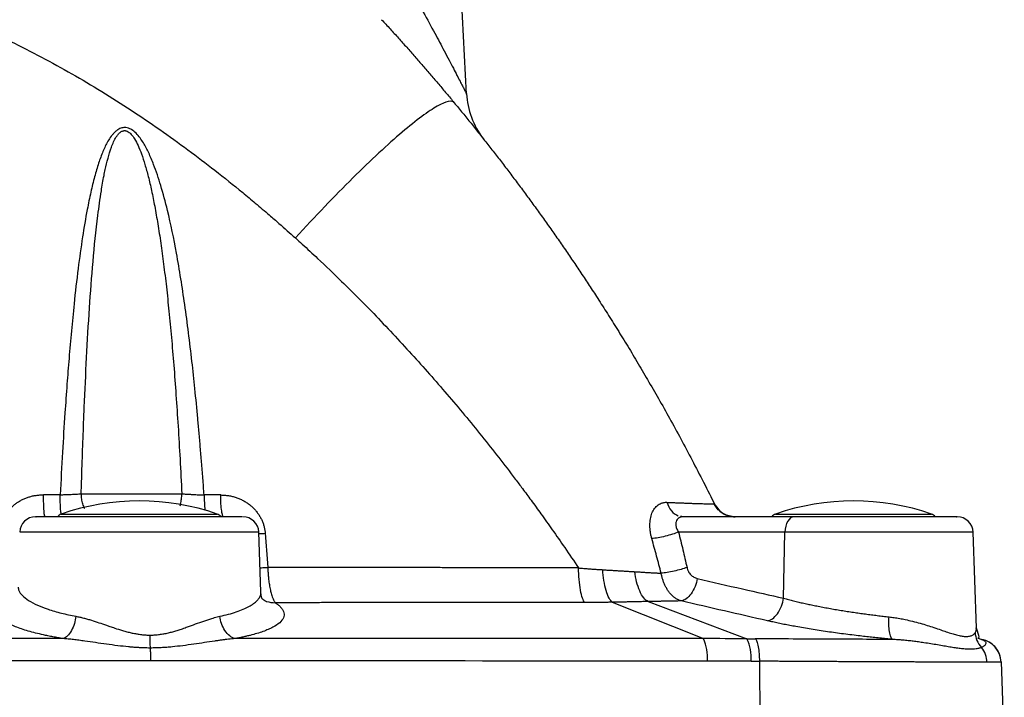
# Model space of a CAD drawing. Header units: millimetres. Extents: x 3 to 2091, y -59 to 1557.
# Tile 70 of 71: x 1921 to 2045, y 822 to 907. Entities that reach past the tile are written whole.
import ezdxf

# ---------------------------------------------------------------- set-up
doc = ezdxf.new("R2010")
doc.units = ezdxf.units.MM

msp = doc.modelspace()

# ---------------------------------------------------------------- linework, layer by layer
at = {"color": 7, "linetype": 'Continuous', "lineweight": 25}
for p, q in [((1977.13, 897.8), (1975.04, 937.67)), ((1928.58, 847.41), (1941.26, 847.41)), ((2008.68, 845.62), (2008.45, 845.96)), ((2004.43, 844.51), (2004.12, 844.57)), ((2004.14, 844.48), (2004.12, 844.54)), ((2018.4, 844.51), (2004.43, 844.51)), ((1951.22, 835.04), (1950.96, 842.59)), ((2017.25, 842.58), (2003.84, 842.58)), ((2017.08, 834.24), (2017.25, 842.58)), ((2041.38, 830.47), (2040.96, 842.58)), ((1995.5, 833.74), (2006.98, 829.15)), ((2000.01, 833.83), (2012.45, 829.14)), ((2041.36, 830.47), (2041.36, 830.53)), ((2041.38, 830.47), (2041.38, 830.47)), ((2041.51, 829.24), (2042.01, 829.05)), ((2041.93, 829.08), (2042.05, 829.06)), ((2014.03, 826.31), (2014.12, 814.51)), ((2044.29, 827.18), (2044.15, 827.44)), ((2044.48, 826.22), (2044.89, 814.51))]:
    msp.add_line(p, q, dxfattribs=at)
at = {"color": 8, "linetype": 'Continuous', "lineweight": 25}
for p, q in [((2008.45, 845.96), (2009.07, 845.16)), ((1926.06, 844.86), (1932.06, 844.86)), ((1932.06, 844.86), (1945.72, 844.86)), ((2016.06, 844.86), (2026.68, 844.86)), ((2026.68, 844.86), (2035.72, 844.86)), ((2040.96, 842.58), (2017.25, 842.58))]:
    msp.add_line(p, q, dxfattribs=at)
at = {"color": 7, "linetype": 'Continuous', "lineweight": 25, "flags": 128}
msp.add_lwpolyline([(2018.4, 844.51), (2018.18, 844.48), (2017.97, 844.37), (2017.77, 844.19), (2017.6, 843.95), (2017.46, 843.66), (2017.35, 843.33), (2017.28, 842.96), (2017.25, 842.58)], dxfattribs=at)
at = {"color": 7, "linetype": 'Continuous', "lineweight": 25}
for centre, radius, start, end in [((1935.89, 816.51), 30, 70.8777, 109.1223), ((2025.89, 816.51), 30, 70.8777, 109.1223), ((1922.82, 842.51), 2, 90, 177.7649), ((1926.39, 843.91), 1, 109.1223, 142.4569), ((1945.39, 843.91), 1, 37.7309, 70.8777), ((1948.96, 842.51), 2, 2.5286, 90), ((2016.39, 843.91), 1, 109.1223, 143.117), ((2035.39, 843.91), 1, 37.7309, 70.8777), ((2038.96, 842.51), 2, 2, 90), ((2001.89, 826.78), 5.61, 355.4175, 24.959), ((2007.64, 826.79), 5.36, 355.0174, 26.0662), ((2041.48, 826.11), 3, 2, 79.0933)]:
    msp.add_arc(centre, radius, start, end, dxfattribs=at)
for points, knots in [([(1895.21, 913.96), (1895.6, 913.83), (1896.46, 913.55), (1897.85, 913.1), (1899.74, 912.47), (1901.65, 911.82), (1904.47, 910.82), (1907.69, 909.63), (1911.8, 907.99), (1915.76, 906.29), (1921.04, 903.81), (1927.44, 900.43), (1934.9, 895.85), (1940.85, 891.68), (1945.49, 888.15), (1948.3, 885.9), (1950.58, 884), (1952.1, 882.71), (1953.78, 881.24), (1954.87, 880.27), (1955.56, 879.66)], [0, 0, 0, 0, 0.017698, 0.038555, 0.062513, 0.103068, 0.125018, 0.19042, 0.250021, 0.314768, 0.375023, 0.500008, 0.624995, 0.749986, 0.810802, 0.874991, 0.90436, 0.937494, 0.960652, 1, 1, 1, 1]), ([(1968.72, 913.42), (1968.83, 913.22), (1969.07, 912.81), (1969.41, 912.21), (1969.73, 911.63), (1970.05, 911.07), (1970.35, 910.53), (1970.64, 910.01), (1970.92, 909.51), (1971.18, 909.03), (1971.44, 908.57), (1972.1, 907.36), (1973.08, 905.56), (1974.15, 903.55), (1974.92, 902.09), (1975.46, 901.06), (1975.92, 900.16), (1976.25, 899.54), (1976.46, 899.11), (1976.61, 898.84), (1976.73, 898.6), (1976.84, 898.39), (1976.93, 898.21), (1977, 898.07), (1977.06, 897.95), (1977.1, 897.87), (1977.12, 897.82), (1977.13, 897.82), (1977.13, 897.81)], [0, 0, 0, 0, 0.031124, 0.061332, 0.090624, 0.118997, 0.146452, 0.172988, 0.198603, 0.223298, 0.247072, 0.269925, 0.410619, 0.531912, 0.600915, 0.664719, 0.723539, 0.777654, 0.802444, 0.826498, 0.849871, 0.872622, 0.894815, 0.916519, 0.93781, 0.958765, 0.979466, 1, 1, 1, 1]), ([(1966.43, 907.17), (1966.79, 906.78), (1967.5, 906.01), (1968.55, 904.85), (1969.59, 903.69), (1970.62, 902.52), (1971.63, 901.36), (1972.64, 900.19), (1973.63, 899.03), (1974.61, 897.87), (1975.26, 897.09), (1975.58, 896.7)], [0, 0, 0, 0, 0.113224, 0.22592, 0.338087, 0.449727, 0.560838, 0.671421, 0.781475, 0.891002, 1, 1, 1, 1]), ([(1977.13, 897.81), (1977.18, 896.85), (1977.38, 895.84), (1978.09, 893.9), (1978.62, 892.96), (1979.27, 892.14)], [0, 0, 0, 0, 0.5, 0.5, 1, 1, 1, 1]), ([(1975.58, 896.7), (1975.93, 896.27), (1976.64, 895.41), (1977.7, 894.11), (1978.75, 892.79), (1979.81, 891.45), (1980.87, 890.1), (1981.93, 888.72), (1982.98, 887.33), (1984.04, 885.91), (1985.1, 884.48), (1986.16, 883.02), (1987.21, 881.55), (1988.27, 880.05), (1989.32, 878.54), (1990.37, 877), (1991.42, 875.45), (1992.46, 873.87), (1993.57, 872.18), (1994.74, 870.35), (1996, 868.35), (1997.29, 866.25), (1998.62, 864.06), (1999.96, 861.77), (2001.34, 859.38), (2002.73, 856.9), (2004.15, 854.31), (2005.57, 851.62), (2007.02, 848.83), (2007.97, 846.93), (2008.45, 845.96)], [0, 0, 0, 0, 0.027376, 0.055007, 0.082892, 0.111031, 0.139425, 0.168074, 0.196977, 0.226134, 0.255546, 0.285213, 0.315134, 0.34531, 0.37574, 0.406424, 0.437364, 0.468557, 0.500006, 0.537437, 0.576473, 0.617113, 0.659358, 0.703208, 0.748662, 0.79572, 0.844383, 0.894651, 0.946523, 1, 1, 1, 1]), ([(1944.07, 847.26), (1944.01, 847.96), (1943.91, 849.33), (1943.75, 851.35), (1943.59, 853.27), (1943.43, 855.11), (1943.21, 857.56), (1942.92, 860.55), (1942.53, 864.16), (1942.11, 867.69), (1941.5, 872.26), (1940.68, 877.41), (1939.66, 882.42), (1938.67, 886.14), (1937.87, 888.56), (1937.12, 890.34), (1936.54, 891.46), (1936, 892.28), (1935.51, 892.86), (1935.01, 893.28), (1934.55, 893.5), (1934.23, 893.57), (1933.95, 893.58), (1933.7, 893.54), (1933.44, 893.45), (1933.14, 893.28), (1932.85, 893.05), (1932.58, 892.76), (1932.27, 892.38), (1931.81, 891.66), (1931.28, 890.53), (1930.73, 889.03), (1930.23, 887.31), (1929.76, 885.37), (1929.24, 882.84), (1928.7, 879.63), (1928.15, 875.65), (1927.7, 871.7), (1927.33, 867.92), (1927.04, 864.55), (1926.77, 861.11), (1926.49, 857.17), (1926.2, 852.52), (1926.02, 849.08), (1925.92, 847.28)], [0, 0, 0, 0, 0.021826, 0.042739, 0.062739, 0.081825, 0.099998, 0.139342, 0.174998, 0.21281, 0.249996, 0.318064, 0.374983, 0.408677, 0.437472, 0.453976, 0.468713, 0.476342, 0.484334, 0.49214, 0.49651, 0.499964, 0.502467, 0.505098, 0.507823, 0.511144, 0.515642, 0.519569, 0.523459, 0.531272, 0.546089, 0.562513, 0.581128, 0.601958, 0.625009, 0.66165, 0.703313, 0.750004, 0.785402, 0.821431, 0.855193, 0.892859, 0.944049, 1, 1, 1, 1]), ([(1928.58, 847.41), (1928.61, 848.44), (1928.72, 852.08), (1929.01, 859.89), (1929.44, 868.62), (1930.04, 876.68), (1930.54, 881.61), (1931.04, 885.21), (1931.37, 887.13), (1931.65, 888.5), (1931.94, 889.7), (1932.29, 890.87), (1932.65, 891.77), (1932.9, 892.25), (1933.1, 892.55), (1933.25, 892.75), (1933.46, 892.97), (1933.72, 893.13), (1933.93, 893.18), (1934.05, 893.19), (1934.15, 893.18), (1934.31, 893.15), (1934.58, 893.02), (1934.95, 892.67), (1935.36, 892.09), (1935.78, 891.25), (1936.21, 890.18), (1936.63, 888.87), (1937.05, 887.33), (1937.46, 885.57), (1937.86, 883.58), (1938.24, 881.37), (1938.62, 878.94), (1938.97, 876.3), (1939.32, 873.43), (1939.64, 870.35), (1939.95, 867.06), (1940.25, 863.54), (1940.53, 859.81), (1940.79, 855.87), (1941.04, 851.71), (1941.18, 848.87), (1941.26, 847.41)], [0, 0, 0, 0, 0.032976, 0.116343, 0.249989, 0.312557, 0.374981, 0.408426, 0.429224, 0.437477, 0.453183, 0.468723, 0.476619, 0.484346, 0.486304, 0.488262, 0.492169, 0.496091, 0.498051, 0.499061, 0.500022, 0.501218, 0.504306, 0.509516, 0.517066, 0.527007, 0.539316, 0.553969, 0.570946, 0.590233, 0.611821, 0.635702, 0.661873, 0.690329, 0.721068, 0.754087, 0.789384, 0.826958, 0.866808, 0.908932, 0.95333, 1, 1, 1, 1]), ([(1955.56, 879.66), (1955.84, 879.4), (1956.79, 878.55), (1958.74, 876.73), (1961.77, 873.83), (1965.75, 869.83), (1970.18, 865.1), (1974.72, 859.95), (1979.08, 854.7), (1982.2, 850.69), (1984.24, 847.98), (1985.32, 846.52), (1986.57, 844.8), (1987.99, 842.8), (1989.57, 840.54), (1990.66, 838.92), (1991.24, 838.06)], [0, 0, 0, 0, 0.0209709, 0.0695757, 0.1458816, 0.2499967, 0.3774337, 0.4999935, 0.6248755, 0.7499881, 0.7772226, 0.8102204, 0.8489884, 0.8935348, 0.9438687, 1, 1, 1, 1]), ([(1925.92, 847.28), (1926, 847.28), (1926.15, 847.29), (1926.38, 847.3), (1926.62, 847.31), (1926.85, 847.32), (1927.09, 847.33), (1927.35, 847.34), (1927.63, 847.35), (1927.94, 847.37), (1928.27, 847.39), (1928.48, 847.4), (1928.58, 847.41)], [0, 0, 0, 0, 0.078749, 0.159398, 0.241886, 0.326144, 0.412089, 0.499627, 0.611514, 0.732483, 0.862151, 1, 1, 1, 1]), ([(1941.26, 847.41), (1941.33, 847.4), (1941.46, 847.39), (1941.67, 847.38), (1941.87, 847.37), (1942.07, 847.36), (1942.26, 847.35), (1942.45, 847.34), (1942.69, 847.32), (1943, 847.31), (1943.36, 847.29), (1943.72, 847.27), (1943.95, 847.27), (1944.07, 847.26)], [0, 0, 0, 0, 0.080638, 0.15838, 0.233105, 0.304711, 0.373112, 0.438238, 0.500036, 0.631143, 0.758353, 0.88138, 1, 1, 1, 1]), ([(1918.29, 842.47), (1918.3, 842.54), (1918.31, 842.68), (1918.34, 842.9), (1918.37, 843.12), (1918.42, 843.33), (1918.48, 843.54), (1918.55, 843.76), (1918.62, 843.97), (1918.71, 844.17), (1918.81, 844.37), (1918.91, 844.57), (1919.03, 844.77), (1919.15, 844.96), (1919.29, 845.14), (1919.43, 845.32), (1919.58, 845.49), (1919.74, 845.66), (1919.91, 845.82), (1920.13, 846.02), (1920.42, 846.24), (1920.78, 846.48), (1921.17, 846.69), (1921.58, 846.87), (1922, 847.02), (1922.44, 847.14), (1922.89, 847.22), (1923.36, 847.27), (1923.67, 847.28), (1923.82, 847.28)], [0, 0, 0, 0, 0.02685, 0.053819, 0.080909, 0.108115, 0.135436, 0.162868, 0.19041, 0.21806, 0.245816, 0.273677, 0.30164, 0.329704, 0.357866, 0.386124, 0.414479, 0.442928, 0.471469, 0.500102, 0.553341, 0.607186, 0.661628, 0.716648, 0.772229, 0.828361, 0.885038, 0.942252, 1, 1, 1, 1]), ([(1946.16, 847.26), (1946.24, 847.26), (1946.4, 847.25), (1946.65, 847.24), (1946.9, 847.21), (1947.14, 847.18), (1947.38, 847.14), (1947.62, 847.08), (1947.86, 847.02), (1948.09, 846.95), (1948.31, 846.87), (1948.54, 846.78), (1948.76, 846.68), (1948.97, 846.57), (1949.18, 846.45), (1949.38, 846.33), (1949.58, 846.2), (1949.77, 846.06), (1949.95, 845.91), (1950.12, 845.75), (1950.29, 845.59), (1950.45, 845.42), (1950.6, 845.25), (1950.74, 845.07), (1950.88, 844.89), (1951, 844.7), (1951.12, 844.5), (1951.23, 844.31), (1951.32, 844.11), (1951.41, 843.9), (1951.49, 843.7), (1951.56, 843.49), (1951.62, 843.28), (1951.67, 843.07), (1951.71, 842.86), (1951.74, 842.64), (1951.75, 842.5), (1951.76, 842.43)], [0, 0, 0, 0, 0.030671, 0.061232, 0.091681, 0.12202, 0.152247, 0.182363, 0.212366, 0.242256, 0.272033, 0.301696, 0.331241, 0.360667, 0.389971, 0.419149, 0.448201, 0.477125, 0.50592, 0.534584, 0.563114, 0.591509, 0.619766, 0.647886, 0.675866, 0.703704, 0.731399, 0.758947, 0.786348, 0.813601, 0.840702, 0.86765, 0.894442, 0.921074, 0.947545, 0.973853, 1, 1, 1, 1]), ([(1946.51, 844.51), (1946.47, 844.51), (1946.43, 844.56), (1946.35, 844.8), (1946.31, 844.99), (1946.24, 845.5), (1946.21, 845.81), (1946.17, 846.51), (1946.16, 846.89), (1946.16, 847.26)], [0, 0, 0, 0, 0.25, 0.25, 0.5, 0.5, 0.75, 0.75, 1, 1, 1, 1]), ([(2000.48, 841.76), (2000.46, 841.83), (2000.42, 841.97), (2000.37, 842.19), (2000.33, 842.41), (2000.29, 842.62), (2000.26, 842.83), (2000.25, 843.04), (2000.23, 843.24), (2000.23, 843.52), (2000.24, 843.85), (2000.3, 844.25), (2000.38, 844.62), (2000.53, 845.08), (2000.75, 845.48), (2001.03, 845.81), (2001.26, 846.01), (2001.51, 846.16), (2001.76, 846.26), (2001.98, 846.31), (2002.18, 846.34), (2002.31, 846.34), (2002.38, 846.34)], [0, 0, 0, 0, 0.032147, 0.063929, 0.095399, 0.126614, 0.157632, 0.188512, 0.219313, 0.250095, 0.312789, 0.375134, 0.437989, 0.500088, 0.624927, 0.687657, 0.749917, 0.812192, 0.874916, 0.916684, 0.958307, 1, 1, 1, 1]), ([(2002.38, 846.34), (2002.49, 846.33), (2002.71, 846.32), (2003.02, 846.31), (2003.33, 846.3), (2003.63, 846.28), (2003.92, 846.27), (2004.21, 846.26), (2004.48, 846.25), (2004.75, 846.24), (2005, 846.23), (2005.25, 846.22), (2005.49, 846.21), (2005.72, 846.2), (2005.94, 846.2), (2006.15, 846.19), (2006.35, 846.18), (2006.6, 846.18), (2006.87, 846.17), (2007.17, 846.16), (2007.43, 846.16), (2007.66, 846.16), (2007.85, 846.15), (2008.02, 846.15), (2008.15, 846.16), (2008.25, 846.16), (2008.28, 846.17), (2008.3, 846.17)], [0, 0, 0, 0, 0.031999, 0.0638722, 0.0956248, 0.1272623, 0.1587902, 0.1902139, 0.221539, 0.2527713, 0.2839164, 0.3149802, 0.3459686, 0.3768876, 0.4077434, 0.4385422, 0.4692903, 0.4999943, 0.5556121, 0.6111168, 0.6665506, 0.7219558, 0.7773739, 0.8328464, 0.8884143, 0.9441186, 1, 1, 1, 1]), ([(2008.3, 846.17), (2008.31, 846.17), (2008.32, 846.17), (2008.33, 846.16), (2008.35, 846.14), (2008.37, 846.11), (2008.39, 846.07), (2008.42, 846.02), (2008.44, 845.98), (2008.45, 845.96)], [0, 0, 0, 0, 0.1437272, 0.2866276, 0.429021, 0.5712308, 0.7135818, 0.8563979, 1, 1, 1, 1]), ([(2008.3, 846.17), (2008.42, 845.93), (2008.57, 845.71), (2008.95, 845.29), (2009.17, 845.11), (2009.65, 844.81), (2009.91, 844.7), (2010.45, 844.55), (2010.72, 844.51), (2010.98, 844.51)], [0, 0, 0, 0, 0.25, 0.25, 0.5, 0.5, 0.75, 0.75, 1, 1, 1, 1]), ([(2010.58, 844.54), (2010.34, 844.59), (2009.86, 844.69), (2009.22, 845.05), (2008.7, 845.52), (2008.49, 845.89), (2008.39, 846.07)], [0, 0, 0, 0, 0.2473258, 0.5006035, 0.753404, 1, 1, 1, 1]), ([(2010.93, 844.51), (2010.72, 844.53), (2010.26, 844.55), (2009.62, 844.79), (2009.04, 845.16), (2008.77, 845.47), (2008.64, 845.63)], [0, 0, 0, 0, 0.226794, 0.483299, 0.743178, 1, 1, 1, 1]), ([(1948.85, 844.51), (1948.85, 844.51), (1948.88, 844.51), (1947.86, 844.51), (1946.07, 844.51), (1943.61, 844.51), (1940.59, 844.51), (1937.14, 844.51), (1933.6, 844.51), (1930.33, 844.51), (1927.49, 844.51), (1925.14, 844.51), (1923.53, 844.51), (1922.78, 844.51), (1922.89, 844.51), (1922.92, 844.51)], [0, 0, 0, 0, 0.0535673, 0.1394106, 0.2212731, 0.2999646, 0.3834401, 0.4699842, 0.5565282, 0.6400038, 0.7186953, 0.8005577, 0.8864008, 0.9732997, 1, 1, 1, 1]), ([(2004.43, 844.51), (2004.4, 844.51), (2004.35, 844.51), (2004.27, 844.5), (2004.19, 844.49), (2004.14, 844.48), (2004.12, 844.47)], [0, 0, 0, 0, 0.253468, 0.504482, 0.753254, 1, 1, 1, 1]), ([(2038.87, 844.51), (2038.89, 844.51), (2038.94, 844.51), (2038.26, 844.51), (2036.91, 844.51), (2034.97, 844.51), (2032.62, 844.51), (2029.91, 844.51), (2026.92, 844.51), (2023.85, 844.51), (2020.91, 844.51), (2019.22, 844.51), (2018.4, 844.51)], [0, 0, 0, 0, 0.052109, 0.159989, 0.267868, 0.372853, 0.473225, 0.576666, 0.683889, 0.7921, 0.898352, 1, 1, 1, 1]), ([(2003.84, 842.58), (2003.61, 842.49), (2003.35, 842.4), (2002.78, 842.22), (2002.47, 842.13), (2001.86, 841.98), (2001.55, 841.91), (2000.97, 841.81), (2000.71, 841.78), (2000.48, 841.76)], [0, 0, 0, 0, 0.25, 0.25, 0.5, 0.5, 0.75, 0.75, 1, 1, 1, 1]), ([(2003.84, 842.58), (2003.93, 842.21), (2004.12, 841.47), (2004.39, 840.35), (2004.65, 839.24), (2004.82, 838.5), (2004.91, 838.12)], [0, 0, 0, 0, 0.251456, 0.501931, 0.751441, 1, 1, 1, 1]), ([(2001.65, 837.39), (2001.56, 837.75), (2001.37, 838.48), (2001.08, 839.56), (2000.78, 840.66), (2000.58, 841.39), (2000.48, 841.76)], [0, 0, 0, 0, 0.24642, 0.495222, 0.746413, 1, 1, 1, 1]), ([(1952.08, 838.13), (1952.09, 838.06), (1952.09, 837.92), (1952.1, 837.71), (1952.12, 837.49), (1952.13, 837.27), (1952.15, 837.05), (1952.17, 836.83), (1952.21, 836.46), (1952.29, 835.92), (1952.39, 835.4), (1952.48, 835), (1952.56, 834.71), (1952.64, 834.46), (1952.72, 834.24), (1952.8, 834.06), (1952.88, 833.89), (1952.96, 833.77), (1953.01, 833.71), (1953.03, 833.68)], [0, 0, 0, 0, 0.03333, 0.067471, 0.102412, 0.138144, 0.174658, 0.211965, 0.250077, 0.365607, 0.499917, 0.554509, 0.62494, 0.704924, 0.749956, 0.821158, 0.886606, 0.946249, 1, 1, 1, 1]), ([(1991.24, 838.06), (1990.48, 838.07), (1988.98, 838.07), (1986.73, 838.07), (1984.51, 838.08), (1982.32, 838.08), (1980.15, 838.09), (1978.01, 838.09), (1975.89, 838.09), (1973.8, 838.1), (1971.07, 838.1), (1967.7, 838.11), (1963.71, 838.11), (1959.78, 838.12), (1955.91, 838.13), (1953.35, 838.13), (1952.08, 838.13)], [0, 0, 0, 0, 0.058408, 0.116097, 0.173069, 0.229327, 0.284874, 0.339711, 0.393842, 0.447268, 0.499993, 0.603306, 0.704949, 0.804937, 0.903283, 1, 1, 1, 1]), ([(1992.03, 833.7), (1991.93, 833.81), (1991.83, 834), (1991.65, 834.52), (1991.56, 834.87), (1991.42, 835.67), (1991.36, 836.13), (1991.27, 837.08), (1991.25, 837.58), (1991.24, 838.06)], [0, 0, 0, 0, 0.25, 0.25, 0.5, 0.5, 0.75, 0.75, 1, 1, 1, 1]), ([(1991.24, 838.06), (1991.41, 838.05), (1991.76, 838.02), (1992.28, 837.98), (1992.79, 837.94), (1993.3, 837.9), (1993.8, 837.87), (1994.13, 837.85), (1994.29, 837.84)], [0, 0, 0, 0, 0.1696, 0.3380065, 0.5052342, 0.6712984, 0.8362148, 1, 1, 1, 1]), ([(1995.5, 833.74), (1995.36, 833.84), (1995.22, 834.02), (1994.96, 834.52), (1994.83, 834.84), (1994.61, 835.59), (1994.52, 836.01), (1994.37, 836.91), (1994.32, 837.38), (1994.29, 837.84)], [0, 0, 0, 0, 0.25, 0.25, 0.5, 0.5, 0.75, 0.75, 1, 1, 1, 1]), ([(1994.29, 837.84), (1994.47, 837.82), (1994.82, 837.8), (1995.34, 837.77), (1995.85, 837.74), (1996.36, 837.71), (1996.86, 837.68), (1997.36, 837.65), (1997.85, 837.62), (1998.17, 837.6), (1998.34, 837.59)], [0, 0, 0, 0, 0.127386, 0.254078, 0.380081, 0.505401, 0.630046, 0.754022, 0.877337, 1, 1, 1, 1]), ([(2000.01, 833.83), (1999.83, 833.92), (1999.64, 834.08), (1999.27, 834.53), (1999.1, 834.83), (1998.8, 835.51), (1998.67, 835.9), (1998.46, 836.72), (1998.39, 837.16), (1998.34, 837.59)], [0, 0, 0, 0, 0.25, 0.25, 0.5, 0.5, 0.75, 0.75, 1, 1, 1, 1]), ([(1998.34, 837.59), (1998.5, 837.58), (1998.83, 837.56), (1999.32, 837.53), (1999.81, 837.5), (2000.28, 837.47), (2000.75, 837.45), (2001.2, 837.42), (2001.5, 837.4), (2001.65, 837.39)], [0, 0, 0, 0, 0.146583, 0.291901, 0.435968, 0.578798, 0.720403, 0.860799, 1, 1, 1, 1]), ([(2004.91, 838.12), (2004.69, 838.04), (2004.43, 837.96), (2003.88, 837.8), (2003.59, 837.73), (2002.99, 837.59), (2002.7, 837.54), (2002.14, 837.45), (2001.88, 837.41), (2001.65, 837.39)], [0, 0, 0, 0, 0.25, 0.25, 0.5, 0.5, 0.75, 0.75, 1, 1, 1, 1]), ([(2004.91, 838.12), (2004.92, 838.08), (2004.94, 837.99), (2004.98, 837.86), (2005.03, 837.74), (2005.11, 837.58), (2005.23, 837.39), (2005.39, 837.2), (2005.57, 837.03), (2005.77, 836.9), (2005.98, 836.79), (2006.13, 836.75), (2006.2, 836.73)], [0, 0, 0, 0, 0.06188, 0.123965, 0.186617, 0.250191, 0.374625, 0.500157, 0.624232, 0.750093, 0.875014, 1, 1, 1, 1]), ([(2004.18, 833.9), (2004.14, 833.92), (2004.04, 833.95), (2003.9, 834), (2003.76, 834.07), (2003.63, 834.14), (2003.5, 834.22), (2003.38, 834.3), (2003.26, 834.39), (2003.15, 834.48), (2003.05, 834.58), (2002.94, 834.68), (2002.85, 834.79), (2002.76, 834.89), (2002.67, 835), (2002.53, 835.18), (2002.36, 835.45), (2002.16, 835.81), (2001.99, 836.19), (2001.85, 836.58), (2001.74, 836.98), (2001.68, 837.26), (2001.65, 837.39)], [0, 0, 0, 0, 0.040845, 0.080903, 0.120169, 0.158643, 0.196324, 0.233213, 0.269313, 0.304628, 0.339159, 0.372913, 0.405888, 0.438075, 0.469469, 0.500067, 0.58851, 0.674931, 0.759306, 0.841603, 0.921855, 1, 1, 1, 1]), ([(2006.2, 836.73), (2006.15, 836.41), (2006.05, 836.06), (2005.79, 835.4), (2005.62, 835.08), (2005.24, 834.54), (2005.02, 834.32), (2004.59, 834.01), (2004.38, 833.93), (2004.18, 833.9)], [0, 0, 0, 0, 0.25, 0.25, 0.5, 0.5, 0.75, 0.75, 1, 1, 1, 1]), ([(2006.2, 836.73), (2008.11, 836.29), (2011.73, 835.46), (2015.36, 834.63), (2017.08, 834.24)], [0, 0, 0, 0, 0.52567, 1, 1, 1, 1]), ([(1951.45, 834.11), (1951.38, 834.21), (1951.25, 834.4), (1951.23, 834.87), (1951.22, 835.09)], [0, 0, 0, 0, 0.511873, 1, 1, 1, 1]), ([(1995.5, 833.74), (1995.31, 833.73), (1994.94, 833.73), (1994.37, 833.72), (1993.79, 833.71), (1993.21, 833.7), (1992.62, 833.7), (1992.22, 833.7), (1992.03, 833.7)], [0, 0, 0, 0, 0.164041, 0.329104, 0.495211, 0.662383, 0.83064, 1, 1, 1, 1]), ([(2000.01, 833.83), (1999.83, 833.82), (1999.47, 833.82), (1998.92, 833.8), (1998.37, 833.79), (1997.8, 833.78), (1997.24, 833.77), (1996.66, 833.76), (1996.09, 833.75), (1995.7, 833.74), (1995.5, 833.74)], [0, 0, 0, 0, 0.123327, 0.247083, 0.371293, 0.495983, 0.621175, 0.746894, 0.873162, 1, 1, 1, 1]), ([(2004.18, 833.9), (2004.04, 833.9), (2003.74, 833.89), (2003.29, 833.89), (2002.83, 833.88), (2002.37, 833.87), (2001.91, 833.86), (2001.44, 833.85), (2000.97, 833.84), (2000.49, 833.84), (2000.17, 833.83), (2000.01, 833.83)], [0, 0, 0, 0, 0.111151, 0.222321, 0.333497, 0.444666, 0.555817, 0.666937, 0.778015, 0.88904, 1, 1, 1, 1]), ([(2015.04, 831.4), (2013.24, 831.81), (2009.61, 832.65), (2006, 833.48), (2004.18, 833.9)], [0, 0, 0, 0, 0.4995561, 1, 1, 1, 1]), ([(2015.04, 831.4), (2015.24, 831.42), (2015.46, 831.51), (2015.89, 831.81), (2016.11, 832.02), (2016.5, 832.57), (2016.67, 832.89), (2016.93, 833.56), (2017.03, 833.91), (2017.08, 834.24)], [0, 0, 0, 0, 0.25, 0.25, 0.5, 0.5, 0.75, 0.75, 1, 1, 1, 1]), ([(2017.08, 834.24), (2017.18, 834.21), (2017.39, 834.15), (2017.7, 834.07), (2018.02, 833.99), (2018.34, 833.91), (2018.66, 833.83), (2018.98, 833.76), (2019.3, 833.68), (2019.63, 833.61), (2019.95, 833.54), (2020.28, 833.47), (2020.6, 833.4), (2020.93, 833.33), (2021.39, 833.24), (2022.01, 833.12), (2022.78, 832.98), (2023.55, 832.84), (2024.33, 832.71), (2025.11, 832.59), (2025.63, 832.51), (2025.89, 832.47)], [0, 0, 0, 0, 0.040455, 0.080579, 0.120372, 0.159834, 0.198965, 0.237765, 0.276235, 0.314373, 0.35218, 0.389657, 0.426803, 0.463618, 0.500102, 0.584366, 0.668248, 0.75175, 0.834874, 0.917623, 1, 1, 1, 1]), ([(1926.32, 829.15), (1926.2, 829.17), (1925.98, 829.21), (1925.65, 829.26), (1925.33, 829.32), (1925.01, 829.38), (1924.7, 829.44), (1924.39, 829.5), (1923.83, 829.62), (1923.06, 829.8), (1922.12, 830.04), (1921.25, 830.3), (1920.21, 830.67), (1919.12, 831.15), (1918.34, 831.67), (1917.91, 832.08), (1917.69, 832.4), (1917.56, 832.72), (1917.54, 832.99), (1917.58, 833.2), (1917.63, 833.36), (1917.7, 833.52), (1917.77, 833.62), (1917.8, 833.67)], [0, 0, 0, 0, 0.01782, 0.035639, 0.053466, 0.071308, 0.089174, 0.10707, 0.125005, 0.187608, 0.250051, 0.312552, 0.375066, 0.500003, 0.624936, 0.687707, 0.749952, 0.812641, 0.874996, 0.906484, 0.937788, 0.968947, 1, 1, 1, 1]), ([(1953.03, 833.68), (1953.08, 833.65), (1953.16, 833.59), (1953.28, 833.5), (1953.4, 833.41), (1953.5, 833.32), (1953.6, 833.23), (1953.69, 833.14), (1953.84, 832.97), (1954.01, 832.73), (1954.13, 832.41), (1954.15, 832.09), (1954.04, 831.67), (1953.65, 831.16), (1952.93, 830.67), (1952.16, 830.31), (1951.49, 830.04), (1950.73, 829.8), (1950.03, 829.6), (1949.42, 829.46), (1948.95, 829.35), (1948.46, 829.25), (1948.12, 829.18), (1947.94, 829.15)], [0, 0, 0, 0, 0.017725, 0.035482, 0.053279, 0.071123, 0.08902, 0.106979, 0.125007, 0.187374, 0.250052, 0.312321, 0.375067, 0.499997, 0.624932, 0.687506, 0.749946, 0.81244, 0.874997, 0.906392, 0.937664, 0.968854, 1, 1, 1, 1]), ([(1992.03, 833.7), (1991.29, 833.7), (1989.82, 833.7), (1987.61, 833.7), (1985.41, 833.7), (1983.21, 833.7), (1981.02, 833.69), (1978.83, 833.69), (1976.65, 833.69), (1974.47, 833.69), (1972.31, 833.69), (1970.14, 833.69), (1967.98, 833.69), (1965.83, 833.69), (1963.68, 833.69), (1961.54, 833.69), (1959.41, 833.69), (1957.28, 833.68), (1955.15, 833.68), (1953.74, 833.68), (1953.03, 833.68)], [0, 0, 0, 0, 0.0571436, 0.1140956, 0.1708571, 0.2274288, 0.2838118, 0.3400069, 0.396015, 0.451837, 0.5074736, 0.5629259, 0.6181945, 0.6732803, 0.7281841, 0.7829066, 0.8374487, 0.8918112, 0.9459947, 1, 1, 1, 1]), ([(1927.91, 831.97), (1927.87, 831.67), (1927.81, 831.36), (1927.61, 830.74), (1927.49, 830.44), (1927.19, 829.91), (1927.03, 829.68), (1926.67, 829.33), (1926.49, 829.22), (1926.32, 829.15)], [0, 0, 0, 0, 0.25, 0.25, 0.5, 0.5, 0.75, 0.75, 1, 1, 1, 1]), ([(1927.91, 831.97), (1927.99, 831.95), (1928.15, 831.92), (1928.39, 831.87), (1928.63, 831.81), (1928.96, 831.73), (1929.36, 831.62), (1930, 831.43), (1930.8, 831.17), (1931.57, 830.9), (1932.24, 830.67), (1932.91, 830.45), (1933.63, 830.22), (1934.33, 830.02), (1934.87, 829.89), (1935.39, 829.78), (1935.73, 829.73), (1935.89, 829.7)], [0, 0, 0, 0, 0.031537, 0.063886, 0.097058, 0.131062, 0.192497, 0.258044, 0.381006, 0.499951, 0.554069, 0.631388, 0.749938, 0.818551, 0.881854, 0.942842, 1, 1, 1, 1]), ([(1937.25, 829.6), (1937.34, 829.6), (1937.51, 829.6), (1937.76, 829.62), (1938.03, 829.64), (1938.3, 829.66), (1938.57, 829.7), (1938.85, 829.74), (1939.13, 829.79), (1939.42, 829.85), (1939.79, 829.94), (1940.25, 830.06), (1940.79, 830.22), (1941.37, 830.42), (1942.11, 830.68), (1943.01, 831.01), (1943.86, 831.31), (1944.53, 831.54), (1944.99, 831.69), (1945.38, 831.8), (1945.72, 831.9), (1945.94, 831.94), (1946.05, 831.97)], [0, 0, 0, 0, 0.025154, 0.050922, 0.077326, 0.104388, 0.132128, 0.160564, 0.189713, 0.21959, 0.25021, 0.305658, 0.367053, 0.426286, 0.500225, 0.617064, 0.739302, 0.805767, 0.866931, 0.913088, 0.957434, 1, 1, 1, 1]), ([(1947.94, 829.15), (1947.73, 829.21), (1947.5, 829.33), (1947.07, 829.68), (1946.86, 829.9), (1946.51, 830.44), (1946.37, 830.74), (1946.15, 831.36), (1946.08, 831.67), (1946.05, 831.97)], [0, 0, 0, 0, 0.25, 0.25, 0.5, 0.5, 0.75, 0.75, 1, 1, 1, 1]), ([(2030.84, 829.05), (2030.7, 829.07), (2030.43, 829.09), (2030.02, 829.13), (2029.61, 829.17), (2029.2, 829.22), (2028.79, 829.26), (2028.38, 829.3), (2027.97, 829.35), (2027.56, 829.39), (2027.15, 829.44), (2026.18, 829.55), (2024.65, 829.74), (2022.58, 830.02), (2020.57, 830.33), (2019, 830.6), (2017.87, 830.81), (2017.13, 830.95), (2016.41, 831.1), (2015.72, 831.25), (2015.27, 831.35), (2015.04, 831.4)], [0, 0, 0, 0, 0.025512, 0.050893, 0.076151, 0.101292, 0.126324, 0.151252, 0.176085, 0.200828, 0.225489, 0.250074, 0.376227, 0.500013, 0.626085, 0.749948, 0.800604, 0.850855, 0.900784, 0.950471, 1, 1, 1, 1]), ([(2025.89, 832.47), (2026.02, 832.46), (2026.27, 832.42), (2026.64, 832.37), (2027.02, 832.31), (2027.4, 832.26), (2027.77, 832.21), (2028.15, 832.16), (2028.52, 832.12), (2028.89, 832.07), (2029.26, 832.02), (2029.63, 831.98), (2030, 831.94), (2030.24, 831.91), (2030.37, 831.9)], [0, 0, 0, 0, 0.083167, 0.166363, 0.249587, 0.33284, 0.416123, 0.499437, 0.582782, 0.666159, 0.749569, 0.833011, 0.916488, 1, 1, 1, 1]), ([(2030.84, 829.05), (2030.75, 829.1), (2030.67, 829.21), (2030.52, 829.55), (2030.46, 829.77), (2030.37, 830.31), (2030.35, 830.62), (2030.33, 831.26), (2030.34, 831.59), (2030.37, 831.9)], [0, 0, 0, 0, 0.25, 0.25, 0.5, 0.5, 0.75, 0.75, 1, 1, 1, 1]), ([(2030.37, 831.9), (2030.48, 831.88), (2030.7, 831.86), (2031.03, 831.81), (2031.37, 831.76), (2031.71, 831.7), (2032.06, 831.63), (2032.6, 831.52), (2033.36, 831.35), (2034.29, 831.1), (2035.19, 830.83), (2036.06, 830.54), (2036.85, 830.27), (2037.6, 830.01), (2038.27, 829.79), (2038.91, 829.6), (2039.47, 829.48), (2039.89, 829.42), (2040.2, 829.42), (2040.42, 829.45), (2040.63, 829.49), (2040.81, 829.56), (2040.97, 829.65), (2041.11, 829.76), (2041.18, 829.85), (2041.21, 829.9)], [0, 0, 0, 0, 0.019672, 0.039805, 0.060403, 0.08147, 0.10301, 0.125027, 0.183889, 0.249994, 0.312508, 0.374991, 0.443898, 0.499958, 0.566062, 0.624977, 0.689206, 0.749978, 0.783487, 0.817665, 0.852555, 0.888197, 0.924628, 0.961885, 1, 1, 1, 1]), ([(2041.64, 829.28), (2041.68, 829.28), (2041.8, 829.31), (2041.55, 829.99), (2041.38, 830.46)], [0, 0, 0, 0, 0.309961, 1, 1, 1, 1]), ([(1937.3, 827.97), (1937.15, 827.97), (1936.85, 827.97), (1936.4, 827.99), (1935.93, 828.01), (1935.47, 828.03), (1935, 828.07), (1934.23, 828.14), (1933.15, 828.26), (1931.77, 828.45), (1930.38, 828.65), (1929.23, 828.82), (1928.3, 828.94), (1927.61, 829.03), (1926.95, 829.1), (1926.52, 829.14), (1926.32, 829.15)], [0, 0, 0, 0, 0.040476, 0.08141, 0.12282, 0.164723, 0.207136, 0.250075, 0.371374, 0.500039, 0.625693, 0.75001, 0.81669, 0.880581, 0.941684, 1, 1, 1, 1]), ([(1935.89, 829.7), (1935.99, 829.69), (1936.17, 829.66), (1936.45, 829.64), (1936.72, 829.62), (1936.99, 829.6), (1937.17, 829.6), (1937.25, 829.6)], [0, 0, 0, 0, 0.2077411, 0.4114445, 0.6112723, 0.8073966, 1, 1, 1, 1]), ([(1937.3, 827.97), (1937.29, 828.19), (1937.28, 828.45), (1937.26, 829), (1937.25, 829.3), (1937.25, 829.6)], [0, 0, 0, 0, 0.5, 0.5, 1, 1, 1, 1]), ([(1947.94, 829.15), (1947.82, 829.14), (1947.55, 829.12), (1947.15, 829.07), (1946.73, 829.03), (1946.3, 828.97), (1945.85, 828.91), (1945.12, 828.81), (1944.09, 828.65), (1942.75, 828.45), (1941.41, 828.26), (1940.27, 828.13), (1939.36, 828.05), (1938.67, 828.01), (1937.98, 827.98), (1937.53, 827.97), (1937.3, 827.97)], [0, 0, 0, 0, 0.03857, 0.078379, 0.119425, 0.16171, 0.205234, 0.249996, 0.374301, 0.499968, 0.628711, 0.749928, 0.814153, 0.877202, 0.939132, 1, 1, 1, 1]), ([(2012.45, 829.14), (2012.63, 829.14), (2012.98, 829.14), (2013.34, 829.14), (2013.51, 829.14)], [0, 0, 0, 0, 0.5, 1, 1, 1, 1]), ([(2013.51, 829.14), (2013.58, 829.07), (2013.65, 828.95), (2013.78, 828.62), (2013.83, 828.39), (2013.93, 827.87), (2013.97, 827.57), (2014.02, 826.94), (2014.03, 826.62), (2014.03, 826.31)], [0, 0, 0, 0, 0.25, 0.25, 0.5, 0.5, 0.75, 0.75, 1, 1, 1, 1]), ([(2030.84, 829.05), (2028.45, 829.06), (2025.75, 829.07), (2019.91, 829.1), (2016.76, 829.11), (2013.51, 829.14)], [0, 0, 0, 0, 0.5, 0.5, 1, 1, 1, 1]), ([(2042.01, 828.04), (2041.98, 828.03), (2041.92, 828.01), (2041.82, 827.97), (2041.7, 827.93), (2041.54, 827.9), (2041.17, 827.82), (2040.65, 827.79), (2039.95, 827.83), (2039.36, 827.89), (2038.72, 827.98), (2038.03, 828.09), (2037.28, 828.22), (2036.49, 828.36), (2035.65, 828.5), (2034.85, 828.62), (2034.1, 828.73), (2033.44, 828.82), (2032.77, 828.89), (2032.12, 828.96), (2031.48, 829.01), (2031.05, 829.04), (2030.84, 829.05)], [0, 0, 0, 0, 0.019694, 0.040551, 0.062573, 0.094521, 0.125016, 0.249949, 0.311711, 0.374919, 0.435925, 0.499979, 0.560388, 0.624928, 0.687589, 0.749956, 0.795647, 0.839723, 0.88219, 0.923053, 0.96232, 1, 1, 1, 1]), ([(2041.21, 829.9), (2041.23, 829.58), (2041.31, 829.25), (2041.57, 828.61), (2041.77, 828.31), (2042.01, 828.04)], [0, 0, 0, 0, 0.5, 0.5, 1, 1, 1, 1]), ([(2042.01, 829.05), (2042.04, 829.04), (2042.1, 829.03), (2042.18, 829), (2042.25, 828.97), (2042.32, 828.94), (2042.38, 828.9), (2042.47, 828.84), (2042.55, 828.74), (2042.58, 828.6), (2042.54, 828.46), (2042.45, 828.32), (2042.32, 828.21), (2042.18, 828.12), (2042.06, 828.07), (2042.01, 828.04)], [0, 0, 0, 0, 0.03916, 0.079318, 0.120477, 0.162639, 0.205808, 0.249985, 0.373294, 0.500046, 0.626136, 0.750016, 0.837294, 0.920634, 1, 1, 1, 1]), ([(2044.15, 827.44), (2044.08, 827.59), (2043.9, 827.97), (2043.41, 828.45), (2042.77, 828.87), (2042.28, 829), (2042.05, 829.06)], [0, 0, 0, 0, 0.172534, 0.457363, 0.735935, 1, 1, 1, 1]), ([(2044.48, 826.22), (2044.47, 826.53), (2044.41, 826.86), (2044.17, 827.49), (2043.99, 827.8), (2043.53, 828.33), (2043.26, 828.55), (2042.67, 828.89), (2042.35, 829), (2042.05, 829.06)], [0, 0, 0, 0, 0.25, 0.25, 0.5, 0.5, 0.75, 0.75, 1, 1, 1, 1]), ([(1937.33, 826.34), (1937.33, 826.39), (1937.34, 826.5), (1937.34, 826.66), (1937.34, 826.83), (1937.34, 827), (1937.34, 827.19), (1937.33, 827.41), (1937.32, 827.68), (1937.31, 827.87), (1937.3, 827.97)], [0, 0, 0, 0, 0.088805, 0.181858, 0.279194, 0.380819, 0.486705, 0.619419, 0.790374, 1, 1, 1, 1]), ([(2042.7, 826.19), (2042.69, 826.5), (2042.63, 826.83), (2042.4, 827.47), (2042.23, 827.78), (2042.01, 828.04)], [0, 0, 0, 0, 0.5, 0.5, 1, 1, 1, 1]), ([(1937.33, 826.34), (1936.56, 826.34), (1935.01, 826.34), (1932.68, 826.34), (1930.35, 826.34), (1928.03, 826.34), (1925.7, 826.34), (1923.38, 826.34), (1921.05, 826.34), (1918.73, 826.34), (1916.41, 826.34), (1914.08, 826.34), (1911.76, 826.34), (1909.44, 826.34), (1907.12, 826.34), (1904.8, 826.34), (1902.48, 826.34), (1900.16, 826.34), (1897.84, 826.34), (1895.52, 826.34), (1893.21, 826.34), (1890.11, 826.34), (1886.22, 826.34), (1881.56, 826.34), (1876.9, 826.34), (1872.25, 826.34), (1867.6, 826.34), (1862.96, 826.34), (1858.32, 826.34), (1853.69, 826.34), (1849.07, 826.34), (1846, 826.34), (1844.46, 826.34)], [0, 0, 0, 0, 0.025107, 0.050202, 0.075287, 0.100361, 0.125423, 0.150475, 0.175515, 0.200545, 0.225563, 0.250571, 0.275567, 0.300552, 0.325526, 0.35049, 0.375442, 0.400383, 0.425313, 0.450232, 0.47514, 0.500037, 0.550236, 0.600389, 0.650498, 0.700562, 0.75058, 0.800554, 0.850483, 0.900367, 0.950206, 1, 1, 1, 1]), ([(2012.98, 826.32), (2012.05, 826.32), (2010.22, 826.33), (2008.38, 826.33), (2007.48, 826.33)], [0, 0, 0, 0, 0.508283, 1, 1, 1, 1]), ([(2042.7, 826.19), (2042.64, 826.19), (2042.52, 826.19), (2042.33, 826.19), (2042.14, 826.19), (2041.93, 826.19), (2041.72, 826.19), (2041.51, 826.19), (2041.28, 826.19), (2041.05, 826.19), (2040.81, 826.19), (2040.57, 826.19), (2040.32, 826.19), (2040.06, 826.19), (2039.8, 826.19), (2039.53, 826.19), (2039.25, 826.19), (2038.98, 826.19), (2038.69, 826.19), (2038.4, 826.19), (2038.11, 826.19), (2037.81, 826.19), (2037.5, 826.19), (2037.19, 826.2), (2036.88, 826.2), (2036.56, 826.2), (2036.24, 826.2), (2035.91, 826.2), (2035.58, 826.2), (2035.25, 826.2), (2034.91, 826.2), (2034.57, 826.2), (2034.23, 826.2), (2033.88, 826.2), (2033.53, 826.21), (2033.18, 826.21), (2032.82, 826.21), (2032.47, 826.21), (2032.11, 826.21), (2031.74, 826.21), (2031.38, 826.21), (2031.01, 826.22), (2030.64, 826.22), (2030.27, 826.22), (2029.9, 826.22), (2029.52, 826.22), (2029.15, 826.22), (2028.77, 826.22), (2028.39, 826.23), (2028.01, 826.23), (2027.63, 826.23), (2027.25, 826.23), (2026.87, 826.23), (2026.49, 826.23), (2026.1, 826.24), (2025.72, 826.24), (2025.33, 826.24), (2024.95, 826.24), (2024.56, 826.24), (2024.18, 826.25), (2023.79, 826.25), (2023.41, 826.25), (2023.02, 826.25), (2022.64, 826.25), (2022.25, 826.26), (2021.87, 826.26), (2021.49, 826.26), (2021.1, 826.26), (2020.72, 826.27), (2020.34, 826.27), (2019.96, 826.27), (2019.58, 826.27), (2019.2, 826.28), (2018.82, 826.28), (2018.44, 826.28), (2018.07, 826.28), (2017.69, 826.29), (2017.32, 826.29), (2016.95, 826.29), (2016.58, 826.29), (2016.21, 826.3), (2015.84, 826.3), (2015.47, 826.3), (2015.11, 826.31), (2014.75, 826.31), (2014.39, 826.31), (2014.15, 826.31), (2014.03, 826.31)], [0, 0, 0, 0, 0.014525, 0.028985, 0.043378, 0.057706, 0.071969, 0.086165, 0.100296, 0.114361, 0.12836, 0.142294, 0.156162, 0.169964, 0.183701, 0.197372, 0.210977, 0.224516, 0.23799, 0.251398, 0.26474, 0.278016, 0.291227, 0.304372, 0.317451, 0.330465, 0.343413, 0.356295, 0.369111, 0.381862, 0.394547, 0.407166, 0.419719, 0.432207, 0.444629, 0.456985, 0.469276, 0.481501, 0.49366, 0.505753, 0.517781, 0.529743, 0.541639, 0.553469, 0.565234, 0.576933, 0.588566, 0.600134, 0.611636, 0.623072, 0.634442, 0.645747, 0.656986, 0.668159, 0.679266, 0.690308, 0.701284, 0.712194, 0.723039, 0.733818, 0.744531, 0.755178, 0.76576, 0.776276, 0.786726, 0.79711, 0.807429, 0.817682, 0.827869, 0.837991, 0.848046, 0.858036, 0.867961, 0.877819, 0.887612, 0.897339, 0.907001, 0.916597, 0.926126, 0.935591, 0.944989, 0.954322, 0.963589, 0.97279, 0.981926, 0.990996, 1, 1, 1, 1]), ([(2044.48, 826.22), (2044.48, 826.21), (2044.48, 826.21), (2044.46, 826.21), (2044.44, 826.21), (2044.4, 826.2), (2044.36, 826.2), (2044.3, 826.2), (2044.23, 826.2), (2044.15, 826.2), (2044.06, 826.19), (2043.96, 826.19), (2043.84, 826.19), (2043.72, 826.19), (2043.58, 826.19), (2043.43, 826.19), (2043.27, 826.19), (2043.09, 826.19), (2042.9, 826.19), (2042.77, 826.19), (2042.7, 826.19)], [0, 0, 0, 0, 0.052789, 0.105903, 0.159343, 0.213108, 0.267199, 0.321616, 0.376357, 0.431425, 0.486818, 0.542536, 0.59858, 0.654949, 0.711644, 0.768664, 0.82601, 0.883681, 0.941678, 1, 1, 1, 1])]:
    msp.add_open_spline(points, degree=3, knots=knots, dxfattribs=at)
for points in [[(1975.58, 896.7), (1975.29, 897.05), (1973.84, 896.76), (1969.32, 893.41), (1962.98, 887.52), (1958.05, 882.38), (1955.56, 879.66)], [(1925.92, 847.28), (1925.22, 847.28), (1924.52, 847.28), (1923.82, 847.28)], [(1946.16, 847.26), (1945.46, 847.26), (1944.76, 847.26), (1944.07, 847.26)], [(1951.76, 842.43), (1951.87, 841), (1951.98, 839.57), (1952.08, 838.13)], [(1926.32, 829.15), (1902.73, 829.16), (1879.05, 829.16), (1855.47, 829.15)], [(2006.98, 829.15), (1987.51, 829.15), (1967.78, 829.15), (1947.94, 829.15)], [(2012.45, 829.14), (2010.63, 829.15), (2008.8, 829.15), (2006.98, 829.15)], [(2042.01, 829.05), (2042.03, 829.05), (2042.04, 829.06), (2042.05, 829.06)], [(2042.05, 829.06), (2042.05, 829.06), (2042.05, 829.06), (2042.05, 829.06)], [(2007.48, 826.33), (1984.37, 826.33), (1960.92, 826.34), (1937.33, 826.34)], [(2012.98, 826.32), (2013.33, 826.32), (2013.68, 826.32), (2014.03, 826.31)], [(2044.48, 826.22), (2044.48, 826.22), (2044.48, 826.22), (2044.48, 826.22)]]:
    msp.add_open_spline(points, degree=3, dxfattribs=at)
at = {"color": 8, "linetype": 'Continuous', "lineweight": 25}
for points, knots in [([(1929.02, 845.55), (1929.02, 845.56), (1928.92, 845.72), (1928.78, 846.13), (1928.62, 846.74), (1928.6, 847.19), (1928.58, 847.41)], [0, 0, 0, 0, 0.017354, 0.344903, 0.672451, 1, 1, 1, 1]), ([(1941.04, 845.89), (1941.06, 845.97), (1941.14, 846.23), (1941.22, 846.75), (1941.25, 847.19), (1941.26, 847.41)], [0, 0, 0, 0, 0.178024, 0.589012, 1, 1, 1, 1]), ([(1923.99, 844.61), (1923.98, 844.63), (1923.95, 844.69), (1923.89, 845.22), (1923.84, 846.13), (1923.83, 846.9), (1923.82, 847.28)], [0, 0, 0, 0, 0.1132302, 0.4033708, 0.7063835, 1, 1, 1, 1]), ([(1926.05, 844.84), (1926.03, 845.02), (1925.98, 845.38), (1925.94, 846.27), (1925.93, 846.95), (1925.92, 847.28)], [0, 0, 0, 0, 0.32799, 0.675931, 1, 1, 1, 1]), ([(1944.07, 847.26), (1944.07, 846.94), (1944.09, 846.27), (1944.13, 845.59), (1944.17, 845.36), (1944.18, 845.33)], [0, 0, 0, 0, 0.447389, 0.92736, 1, 1, 1, 1]), ([(2002.38, 846.34), (2002.5, 845.95), (2002.69, 845.58), (2003.19, 844.98), (2003.49, 844.76), (2003.81, 844.63)], [0, 0, 0, 0, 0.5, 0.5, 1, 1, 1, 1]), ([(2004.12, 844.47), (2004.09, 844.46), (2004.02, 844.44), (2003.94, 844.4), (2003.8, 844.32), (2003.64, 844.16), (2003.53, 843.93), (2003.49, 843.7), (2003.49, 843.49), (2003.52, 843.27), (2003.59, 843.05), (2003.7, 842.81), (2003.79, 842.66), (2003.84, 842.58)], [0, 0, 0, 0, 0.047421, 0.094455, 0.141183, 0.285336, 0.427161, 0.516015, 0.606661, 0.699782, 0.796007, 0.89591, 1, 1, 1, 1]), ([(1935.89, 842.58), (1934.74, 842.58), (1932.43, 842.58), (1929.15, 842.58), (1926.23, 842.58), (1923.8, 842.58), (1922.04, 842.58), (1920.98, 842.58), (1920.91, 842.58), (1920.88, 842.58)], [0, 0, 0, 0, 0.146256, 0.292512, 0.438768, 0.585024, 0.73128, 0.877536, 1, 1, 1, 1]), ([(1950.88, 842.58), (1950.9, 842.58), (1951.05, 842.58), (1950.36, 842.58), (1948.82, 842.58), (1946.37, 842.58), (1943.27, 842.58), (1939.7, 842.58), (1937.16, 842.58), (1935.89, 842.58)], [0, 0, 0, 0, 0.033873, 0.194894, 0.355915, 0.516937, 0.677958, 0.838979, 1, 1, 1, 1]), ([(1950.89, 842.39), (1950.97, 842.39), (1951.24, 842.4), (1951.55, 842.42), (1951.76, 842.43)], [0, 0, 0, 0, 0.30215, 1, 1, 1, 1]), ([(1951.12, 838.09), (1951.23, 838.09), (1951.53, 838.1), (1951.87, 838.12), (1952.08, 838.13)], [0, 0, 0, 0, 0.381089, 1, 1, 1, 1]), ([(1920.63, 835.65), (1920.64, 835.5), (1920.68, 835.15), (1921.12, 834.58), (1921.9, 833.96), (1923, 833.38), (1924.4, 832.84), (1926.01, 832.36), (1927.29, 832.1), (1927.91, 831.97)], [0, 0, 0, 0, 0.10159, 0.252207, 0.401459, 0.557971, 0.700987, 0.85426, 1, 1, 1, 1]), ([(1946.05, 831.97), (1946.41, 832.05), (1947.15, 832.22), (1948.14, 832.52), (1949, 832.85), (1949.73, 833.2), (1950.33, 833.57), (1950.74, 833.93), (1951.01, 834.28), (1951.16, 834.58), (1951.23, 834.84), (1951.21, 834.99), (1951.21, 835.04)], [0, 0, 0, 0, 0.112615, 0.229174, 0.349706, 0.459392, 0.576148, 0.699973, 0.783937, 0.875308, 0.955345, 1, 1, 1, 1]), ([(1951.45, 834.11), (1951.61, 834.02), (1952.09, 833.73), (1952.66, 833.7), (1953.03, 833.68)], [0, 0, 0, 0, 0.336678, 1, 1, 1, 1]), ([(2041.21, 829.9), (2041.28, 830), (2041.38, 830.18), (2041.37, 830.38), (2041.36, 830.47)], [0, 0, 0, 0, 0.586504, 1, 1, 1, 1])]:
    msp.add_open_spline(points, degree=3, knots=knots, dxfattribs=at)

doc.saveas('drawing.dxf')
